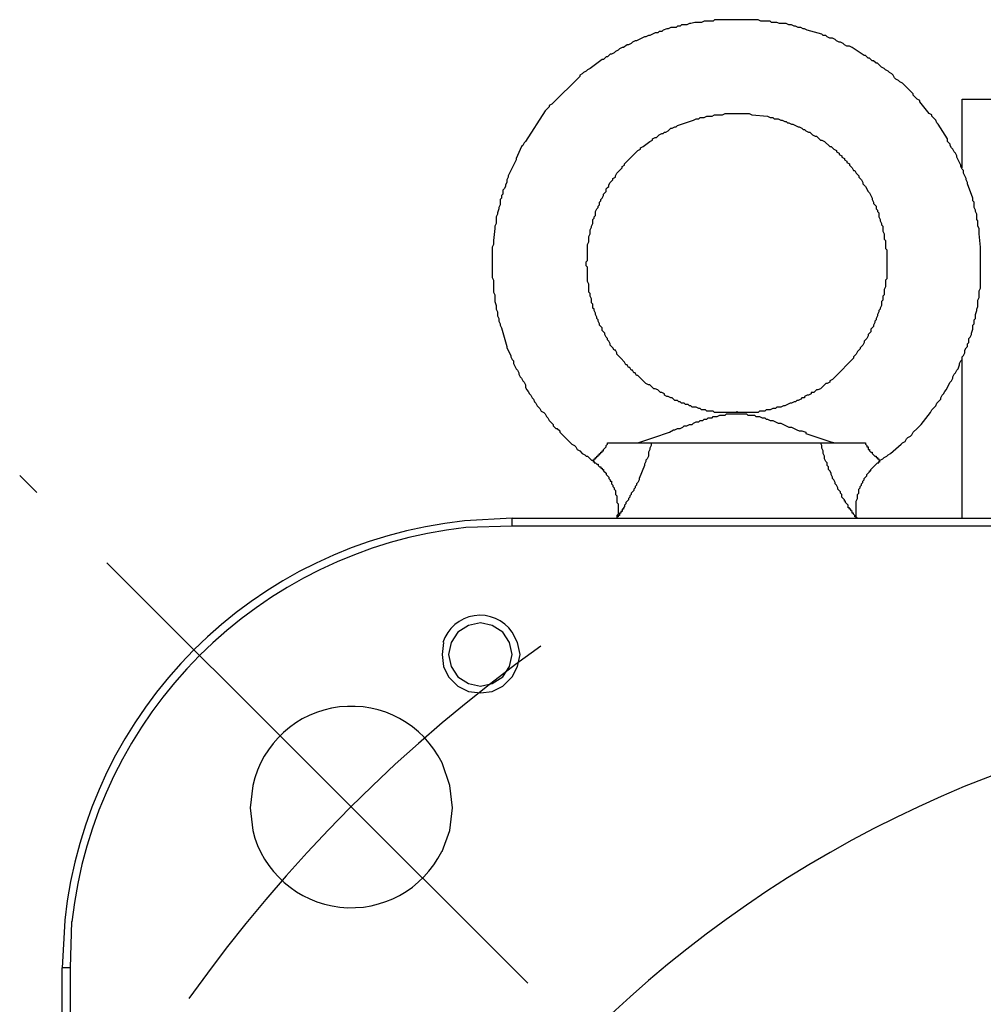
# Model space of a CAD drawing. Header units: millimetres. Extents: x 32137 to 34250, y 9840 to 11020.
# Tile 26 of 51: x 32450 to 32481, y 10366 to 10398. Entities that reach past the tile are written whole.
import ezdxf

# ---------------------------------------------------------------- set-up
doc = ezdxf.new("R2010")
doc.units = ezdxf.units.MM
doc.linetypes.add('CENTER2', pattern=[28.575, 19.05, -3.175, 3.175, -3.175])
doc.layers.add('Center', color=1, linetype='CENTER2')
doc.layers.add('Z_entity', color=7, linetype='Continuous')

msp = doc.modelspace()

# ---------------------------------------------------------------- linework, layer by layer
at = {"layer": 'Center'}
msp.add_line((32465.944, 10366.648), (32449.68, 10382.91), dxfattribs=at)
msp.add_arc((32494.255, 10338.321), 48.048, 125.483, 144.5846, dxfattribs=at)
at = {"layer": 'Z_entity', "color": 7}
for p, q in [((32471.586, 10397.469), (32471.501, 10397.427)), ((32471.882, 10397.469), (32471.586, 10397.469)), ((32471.924, 10397.512), (32471.882, 10397.469)), ((32472.475, 10397.512), (32471.924, 10397.512)), ((32472.941, 10397.512), (32472.475, 10397.512)), ((32473.322, 10397.512), (32472.941, 10397.512)), ((32473.407, 10397.469), (32473.322, 10397.512)), ((32473.704, 10397.469), (32473.407, 10397.469)), ((32473.746, 10397.427), (32473.704, 10397.469)), ((32470.272, 10397.173), (32470.23, 10397.13)), ((32470.399, 10397.215), (32470.272, 10397.173)), ((32470.442, 10397.215), (32470.399, 10397.215)), ((32470.527, 10397.257), (32470.442, 10397.215)), ((32470.696, 10397.257), (32470.527, 10397.257)), ((32470.738, 10397.3), (32470.696, 10397.257)), ((32470.823, 10397.3), (32470.738, 10397.3)), ((32470.865, 10397.342), (32470.823, 10397.3)), ((32471.035, 10397.342), (32470.865, 10397.342)), ((32471.12, 10397.385), (32471.035, 10397.342)), ((32471.162, 10397.385), (32471.12, 10397.385)), ((32471.289, 10397.427), (32471.162, 10397.385)), ((32471.501, 10397.427), (32471.289, 10397.427)), ((32473.915, 10397.427), (32473.746, 10397.427)), ((32474, 10397.385), (32473.915, 10397.427)), ((32474.212, 10397.385), (32474, 10397.385)), ((32474.297, 10397.342), (32474.212, 10397.385)), ((32474.381, 10397.342), (32474.297, 10397.342)), ((32474.466, 10397.3), (32474.381, 10397.342)), ((32474.508, 10397.3), (32474.466, 10397.3)), ((32474.593, 10397.257), (32474.508, 10397.3)), ((32474.678, 10397.257), (32474.593, 10397.257)), ((32474.763, 10397.215), (32474.678, 10397.257)), ((32474.805, 10397.215), (32474.763, 10397.215)), ((32474.89, 10397.173), (32474.805, 10397.215)), ((32475.356, 10397.046), (32474.89, 10397.173)), ((32469.383, 10396.834), (32469.298, 10396.792)), ((32469.425, 10396.834), (32469.383, 10396.834)), ((32469.51, 10396.876), (32469.425, 10396.834)), ((32469.595, 10396.919), (32469.51, 10396.876)), ((32469.679, 10396.961), (32469.595, 10396.919)), ((32469.722, 10396.961), (32469.679, 10396.961)), ((32469.806, 10397.003), (32469.722, 10396.961)), ((32469.849, 10397.003), (32469.806, 10397.003)), ((32469.934, 10397.046), (32469.849, 10397.003)), ((32470.018, 10397.088), (32469.934, 10397.046)), ((32470.103, 10397.088), (32470.018, 10397.088)), ((32470.145, 10397.13), (32470.103, 10397.088)), ((32470.23, 10397.13), (32470.145, 10397.13)), ((32475.398, 10397.003), (32475.356, 10397.046)), ((32475.483, 10397.003), (32475.398, 10397.003)), ((32475.525, 10396.961), (32475.483, 10397.003)), ((32475.61, 10396.919), (32475.525, 10396.961)), ((32475.694, 10396.919), (32475.61, 10396.919)), ((32475.779, 10396.876), (32475.694, 10396.919)), ((32475.822, 10396.834), (32475.779, 10396.876)), ((32475.906, 10396.792), (32475.822, 10396.834)), ((32468.832, 10396.537), (32468.747, 10396.495)), ((32468.875, 10396.58), (32468.832, 10396.537)), ((32468.959, 10396.622), (32468.875, 10396.58)), ((32469.002, 10396.622), (32468.959, 10396.622)), ((32469.129, 10396.707), (32469.002, 10396.622)), ((32469.171, 10396.707), (32469.129, 10396.707)), ((32469.256, 10396.749), (32469.171, 10396.707)), ((32469.298, 10396.792), (32469.256, 10396.749)), ((32475.949, 10396.792), (32475.906, 10396.792)), ((32476.033, 10396.749), (32475.949, 10396.792)), ((32476.076, 10396.707), (32476.033, 10396.749)), ((32476.16, 10396.664), (32476.076, 10396.707)), ((32476.245, 10396.664), (32476.16, 10396.664)), ((32476.33, 10396.622), (32476.245, 10396.664)), ((32476.711, 10396.368), (32476.33, 10396.622)), ((32468.324, 10396.241), (32467.943, 10395.944)), ((32468.366, 10396.241), (32468.324, 10396.241)), ((32468.451, 10396.326), (32468.366, 10396.241)), ((32468.493, 10396.326), (32468.451, 10396.326)), ((32468.578, 10396.41), (32468.493, 10396.326)), ((32468.62, 10396.41), (32468.578, 10396.41)), ((32468.705, 10396.453), (32468.62, 10396.41)), ((32468.747, 10396.495), (32468.705, 10396.453)), ((32476.753, 10396.368), (32476.711, 10396.368)), ((32476.838, 10396.283), (32476.753, 10396.368)), ((32476.881, 10396.283), (32476.838, 10396.283)), ((32476.965, 10396.198), (32476.881, 10396.283)), ((32477.008, 10396.198), (32476.965, 10396.198)), ((32477.092, 10396.114), (32477.008, 10396.198)), ((32467.858, 10395.902), (32467.816, 10395.86)), ((32467.943, 10395.944), (32467.858, 10395.902)), ((32477.135, 10396.114), (32477.092, 10396.114)), ((32477.262, 10395.987), (32477.135, 10396.114)), ((32477.347, 10395.944), (32477.262, 10395.987)), ((32477.389, 10395.902), (32477.347, 10395.944)), ((32477.474, 10395.86), (32477.389, 10395.902)), ((32467.604, 10395.69), (32466.714, 10394.801)), ((32467.688, 10395.775), (32467.604, 10395.733)), ((32467.604, 10395.733), (32467.604, 10395.69)), ((32467.731, 10395.817), (32467.688, 10395.775)), ((32467.816, 10395.86), (32467.731, 10395.817)), ((32477.516, 10395.817), (32477.474, 10395.86)), ((32477.601, 10395.775), (32477.516, 10395.817)), ((32477.643, 10395.733), (32477.601, 10395.775)), ((32477.685, 10395.648), (32477.643, 10395.733)), ((32477.728, 10395.605), (32477.685, 10395.648)), ((32477.812, 10395.563), (32477.728, 10395.605)), ((32477.855, 10395.521), (32477.812, 10395.563)), ((32477.94, 10395.478), (32477.855, 10395.521)), ((32478.194, 10395.224), (32477.94, 10395.478)), ((32478.278, 10395.139), (32478.194, 10395.224)), ((32478.278, 10395.097), (32478.278, 10395.139)), ((32478.363, 10395.012), (32478.278, 10395.097)), ((32478.406, 10394.97), (32478.363, 10395.012)), ((32478.49, 10394.928), (32478.406, 10394.97)), ((32478.49, 10394.885), (32478.49, 10394.928)), ((32479.846, 10392.767), (32479.846, 10394.97)), ((32479.846, 10394.97), (32480.778, 10394.97)), ((32466.629, 10394.716), (32466.502, 10394.589)), ((32466.714, 10394.801), (32466.629, 10394.758)), ((32466.629, 10394.758), (32466.629, 10394.716)), ((32478.787, 10394.504), (32478.49, 10394.885)), ((32466.502, 10394.589), (32465.867, 10393.615)), ((32471.247, 10394.292), (32471.331, 10394.335)), ((32471.331, 10394.335), (32471.416, 10394.335)), ((32471.416, 10394.335), (32471.458, 10394.377)), ((32471.458, 10394.377), (32471.586, 10394.377)), ((32471.586, 10394.377), (32471.67, 10394.419)), ((32471.67, 10394.419), (32471.84, 10394.419)), ((32471.84, 10394.419), (32471.924, 10394.462)), ((32471.924, 10394.462), (32472.179, 10394.462)), ((32472.179, 10394.462), (32472.263, 10394.504)), ((32472.263, 10394.504), (32473.026, 10394.504)), ((32473.026, 10394.504), (32473.111, 10394.462)), ((32473.111, 10394.462), (32473.619, 10394.419)), ((32473.619, 10394.419), (32473.704, 10394.377)), ((32473.704, 10394.377), (32473.788, 10394.377)), ((32473.788, 10394.377), (32473.831, 10394.335)), ((32473.831, 10394.335), (32473.958, 10394.335)), ((32473.958, 10394.335), (32474.042, 10394.292)), ((32478.871, 10394.462), (32478.787, 10394.504)), ((32478.871, 10394.419), (32478.871, 10394.462)), ((32478.999, 10394.292), (32478.871, 10394.419)), ((32470.442, 10393.953), (32470.527, 10394.038)), ((32470.527, 10394.038), (32470.569, 10394.038)), ((32470.569, 10394.038), (32470.654, 10394.08)), ((32470.654, 10394.08), (32470.696, 10394.08)), ((32470.696, 10394.08), (32470.738, 10394.123)), ((32470.738, 10394.123), (32471.247, 10394.292)), ((32474.042, 10394.292), (32474.085, 10394.292)), ((32474.085, 10394.292), (32474.17, 10394.25)), ((32474.17, 10394.25), (32474.212, 10394.25)), ((32474.212, 10394.25), (32474.254, 10394.208)), ((32474.254, 10394.208), (32474.297, 10394.208)), ((32474.297, 10394.208), (32474.381, 10394.165)), ((32474.381, 10394.165), (32474.424, 10394.165)), ((32474.424, 10394.165), (32474.593, 10394.08)), ((32474.593, 10394.08), (32474.635, 10394.08)), ((32474.635, 10394.08), (32474.72, 10394.038)), ((32474.72, 10394.038), (32474.763, 10393.996)), ((32474.763, 10393.996), (32474.805, 10393.996)), ((32474.805, 10393.996), (32474.847, 10393.953)), ((32479.041, 10394.208), (32478.999, 10394.292)), ((32479.083, 10394.165), (32479.041, 10394.208)), ((32479.38, 10393.699), (32479.083, 10394.165)), ((32469.934, 10393.699), (32470.018, 10393.742)), ((32469.934, 10393.657), (32469.934, 10393.699)), ((32470.018, 10393.742), (32470.061, 10393.742)), ((32470.061, 10393.742), (32470.145, 10393.826)), ((32470.145, 10393.826), (32470.23, 10393.869)), ((32470.23, 10393.869), (32470.272, 10393.869)), ((32470.272, 10393.869), (32470.315, 10393.911)), ((32470.315, 10393.911), (32470.357, 10393.911)), ((32470.357, 10393.911), (32470.442, 10393.953)), ((32474.847, 10393.953), (32474.932, 10393.911)), ((32474.932, 10393.911), (32474.974, 10393.911)), ((32474.974, 10393.911), (32475.059, 10393.826)), ((32475.059, 10393.826), (32475.144, 10393.784)), ((32475.144, 10393.784), (32475.186, 10393.784)), ((32475.186, 10393.784), (32475.229, 10393.742)), ((32475.229, 10393.742), (32475.271, 10393.699)), ((32475.271, 10393.699), (32475.313, 10393.657)), ((32479.38, 10393.615), (32479.38, 10393.699)), ((32465.74, 10393.445), (32465.57, 10393.064)), ((32465.782, 10393.487), (32465.74, 10393.445)), ((32465.825, 10393.572), (32465.782, 10393.487)), ((32465.867, 10393.615), (32465.825, 10393.572)), ((32469.468, 10393.318), (32469.552, 10393.36)), ((32469.552, 10393.403), (32469.637, 10393.445)), ((32469.552, 10393.36), (32469.552, 10393.403)), ((32469.637, 10393.445), (32469.849, 10393.615)), ((32469.849, 10393.615), (32469.934, 10393.657)), ((32475.313, 10393.657), (32475.356, 10393.657)), ((32475.356, 10393.657), (32475.44, 10393.615)), ((32475.44, 10393.615), (32475.61, 10393.445)), ((32475.61, 10393.445), (32475.652, 10393.445)), ((32475.652, 10393.445), (32475.737, 10393.36)), ((32475.737, 10393.36), (32475.822, 10393.318)), ((32479.465, 10393.53), (32479.38, 10393.615)), ((32479.465, 10393.487), (32479.465, 10393.53)), ((32479.507, 10393.403), (32479.465, 10393.487)), ((32479.549, 10393.36), (32479.507, 10393.403)), ((32479.592, 10393.276), (32479.549, 10393.36)), ((32465.57, 10393.064), (32465.57, 10393.021)), ((32469.044, 10392.894), (32469.468, 10393.318)), ((32475.822, 10393.318), (32475.822, 10393.276)), ((32475.822, 10393.276), (32475.906, 10393.233)), ((32475.906, 10393.233), (32475.906, 10393.191)), ((32475.906, 10393.191), (32475.991, 10393.149)), ((32475.991, 10393.149), (32475.991, 10393.106)), ((32475.991, 10393.106), (32476.076, 10393.064)), ((32476.076, 10393.064), (32476.076, 10393.021)), ((32479.634, 10393.233), (32479.592, 10393.276)), ((32479.676, 10393.149), (32479.634, 10393.233)), ((32479.676, 10393.106), (32479.676, 10393.149)), ((32479.803, 10392.852), (32479.676, 10393.106)), ((32465.528, 10392.937), (32465.316, 10392.513)), ((32465.57, 10393.021), (32465.528, 10392.937)), ((32468.875, 10392.683), (32468.917, 10392.725)), ((32468.917, 10392.725), (32468.959, 10392.767)), ((32468.959, 10392.81), (32469.044, 10392.852)), ((32468.959, 10392.767), (32468.959, 10392.81)), ((32469.044, 10392.852), (32469.044, 10392.894)), ((32476.076, 10393.021), (32476.16, 10392.979)), ((32476.16, 10392.979), (32476.16, 10392.937)), ((32476.16, 10392.937), (32476.245, 10392.894)), ((32476.245, 10392.894), (32476.245, 10392.852)), ((32476.245, 10392.852), (32476.288, 10392.81)), ((32476.288, 10392.81), (32476.33, 10392.767)), ((32476.33, 10392.767), (32476.372, 10392.683)), ((32479.803, 10392.81), (32479.803, 10392.852)), ((32479.846, 10392.725), (32479.803, 10392.81)), ((32479.888, 10392.683), (32479.846, 10392.725)), ((32465.316, 10392.471), (32465.274, 10392.386)), ((32465.316, 10392.513), (32465.316, 10392.471)), ((32468.663, 10392.428), (32468.747, 10392.471)), ((32468.663, 10392.386), (32468.663, 10392.428)), ((32468.747, 10392.513), (32468.79, 10392.598)), ((32468.747, 10392.471), (32468.747, 10392.513)), ((32468.79, 10392.598), (32468.875, 10392.683)), ((32476.372, 10392.683), (32476.415, 10392.683)), ((32476.415, 10392.683), (32476.457, 10392.598)), ((32476.457, 10392.598), (32476.542, 10392.513)), ((32476.542, 10392.513), (32476.542, 10392.471)), ((32476.542, 10392.471), (32476.626, 10392.386)), ((32479.888, 10392.598), (32479.888, 10392.683)), ((32479.973, 10392.428), (32479.888, 10392.598)), ((32479.973, 10392.386), (32479.973, 10392.428)), ((32465.189, 10392.09), (32465.147, 10392.047)), ((32465.232, 10392.174), (32465.189, 10392.09)), ((32465.274, 10392.301), (32465.232, 10392.217)), ((32465.232, 10392.217), (32465.232, 10392.174)), ((32465.274, 10392.386), (32465.274, 10392.301)), ((32468.451, 10392.09), (32468.493, 10392.132)), ((32468.451, 10392.005), (32468.451, 10392.09)), ((32468.493, 10392.132), (32468.536, 10392.174)), ((32468.536, 10392.217), (32468.578, 10392.301)), ((32468.536, 10392.174), (32468.536, 10392.217)), ((32468.578, 10392.301), (32468.663, 10392.386)), ((32476.626, 10392.386), (32476.669, 10392.301)), ((32476.669, 10392.301), (32476.669, 10392.259)), ((32476.669, 10392.259), (32476.753, 10392.174)), ((32476.753, 10392.174), (32476.838, 10392.005)), ((32480.015, 10392.301), (32479.973, 10392.386)), ((32480.015, 10392.259), (32480.015, 10392.301)), ((32480.185, 10391.793), (32480.015, 10392.259)), ((32465.104, 10391.793), (32465.062, 10391.751)), ((32465.147, 10391.92), (32465.104, 10391.878)), ((32465.104, 10391.878), (32465.104, 10391.793)), ((32465.147, 10392.047), (32465.147, 10391.92)), ((32468.281, 10391.751), (32468.324, 10391.793)), ((32468.324, 10391.793), (32468.366, 10391.878)), ((32468.366, 10391.92), (32468.451, 10392.005)), ((32468.366, 10391.878), (32468.366, 10391.92)), ((32476.838, 10392.005), (32476.881, 10391.962)), ((32476.881, 10391.962), (32476.965, 10391.793)), ((32476.965, 10391.793), (32476.965, 10391.751)), ((32480.185, 10391.708), (32480.185, 10391.793)), ((32465.062, 10391.581), (32465.02, 10391.497)), ((32465.02, 10391.497), (32465.02, 10391.454)), ((32465.062, 10391.751), (32465.062, 10391.581)), ((32468.154, 10391.454), (32468.197, 10391.497)), ((32468.197, 10391.539), (32468.239, 10391.581)), ((32468.197, 10391.497), (32468.197, 10391.539)), ((32468.239, 10391.666), (32468.281, 10391.708)), ((32468.239, 10391.581), (32468.239, 10391.666)), ((32468.281, 10391.708), (32468.281, 10391.751)), ((32476.965, 10391.751), (32477.008, 10391.666)), ((32477.008, 10391.666), (32477.008, 10391.624)), ((32477.008, 10391.624), (32477.092, 10391.539)), ((32477.092, 10391.539), (32477.092, 10391.454)), ((32480.227, 10391.666), (32480.185, 10391.708)), ((32480.227, 10391.497), (32480.227, 10391.666)), ((32480.269, 10391.412), (32480.227, 10391.497)), ((32464.977, 10391.285), (32464.935, 10391.2)), ((32464.935, 10391.2), (32464.935, 10390.988)), ((32465.02, 10391.454), (32464.977, 10391.327)), ((32464.977, 10391.327), (32464.977, 10391.285)), ((32468.027, 10391.115), (32468.07, 10391.158)), ((32468.07, 10391.2), (32468.112, 10391.242)), ((32468.07, 10391.158), (32468.07, 10391.2)), ((32468.112, 10391.369), (32468.154, 10391.454)), ((32468.112, 10391.242), (32468.112, 10391.369)), ((32477.092, 10391.454), (32477.135, 10391.412)), ((32477.135, 10391.412), (32477.135, 10391.369)), ((32477.135, 10391.369), (32477.177, 10391.327)), ((32477.177, 10391.327), (32477.177, 10391.2)), ((32477.177, 10391.2), (32477.219, 10391.115)), ((32480.269, 10391.369), (32480.269, 10391.412)), ((32480.312, 10391.285), (32480.269, 10391.369)), ((32480.312, 10391.115), (32480.312, 10391.285)), ((32464.935, 10390.988), (32464.893, 10390.903)), ((32464.893, 10390.903), (32464.893, 10390.819)), ((32467.943, 10390.776), (32467.985, 10390.861)), ((32467.985, 10390.903), (32468.027, 10390.988)), ((32467.985, 10390.861), (32467.985, 10390.903)), ((32468.027, 10390.988), (32468.027, 10391.115)), ((32477.219, 10391.115), (32477.219, 10391.073)), ((32477.219, 10391.073), (32477.262, 10390.988)), ((32477.262, 10390.988), (32477.262, 10390.946)), ((32477.262, 10390.946), (32477.304, 10390.903)), ((32477.304, 10390.903), (32477.304, 10390.734)), ((32480.354, 10391.073), (32480.312, 10391.115)), ((32480.354, 10390.903), (32480.354, 10391.073)), ((32480.396, 10390.819), (32480.354, 10390.903)), ((32464.893, 10390.819), (32464.85, 10390.438)), ((32467.9, 10390.565), (32467.943, 10390.649)), ((32467.9, 10390.395), (32467.9, 10390.565)), ((32467.943, 10390.649), (32467.943, 10390.776)), ((32477.304, 10390.734), (32477.347, 10390.649)), ((32477.347, 10390.649), (32477.347, 10390.48)), ((32480.396, 10390.649), (32480.396, 10390.819)), ((32480.439, 10390.226), (32480.396, 10390.649)), ((32464.85, 10390.31), (32464.808, 10390.226)), ((32464.808, 10390.226), (32464.808, 10389.717)), ((32464.85, 10390.438), (32464.85, 10390.31)), ((32467.858, 10390.31), (32467.9, 10390.395)), ((32467.858, 10389.887), (32467.858, 10390.31)), ((32477.347, 10390.48), (32477.389, 10390.438)), ((32477.389, 10390.438), (32477.389, 10390.183)), ((32480.439, 10389.887), (32480.439, 10390.226)), ((32467.858, 10389.802), (32467.858, 10389.887)), ((32477.389, 10390.183), (32477.431, 10390.141)), ((32477.431, 10390.141), (32477.431, 10390.014)), ((32477.431, 10390.014), (32477.431, 10389.294)), ((32480.439, 10389.463), (32480.439, 10389.887)), ((32464.808, 10389.717), (32464.808, 10389.251)), ((32467.816, 10389.76), (32467.858, 10389.802)), ((32467.816, 10389.717), (32467.816, 10389.76)), ((32467.816, 10389.633), (32467.816, 10389.717)), ((32467.858, 10389.59), (32467.816, 10389.633)), ((32467.858, 10389.124), (32467.858, 10389.59)), ((32464.808, 10389.251), (32464.85, 10389.167)), ((32477.431, 10389.294), (32477.431, 10389.209)), ((32480.439, 10388.913), (32480.439, 10389.463)), ((32464.85, 10389.167), (32464.85, 10388.785)), ((32467.9, 10389.04), (32467.858, 10389.124)), ((32467.9, 10388.785), (32467.9, 10389.04)), ((32477.389, 10388.955), (32477.347, 10388.87)), ((32477.431, 10389.209), (32477.389, 10389.167)), ((32477.389, 10389.167), (32477.389, 10388.955)), ((32464.85, 10388.785), (32464.893, 10388.701)), ((32464.893, 10388.701), (32464.893, 10388.489)), ((32467.943, 10388.743), (32467.9, 10388.785)), ((32467.943, 10388.658), (32467.943, 10388.743)), ((32467.985, 10388.574), (32467.943, 10388.658)), ((32477.347, 10388.701), (32477.304, 10388.658)), ((32477.304, 10388.658), (32477.304, 10388.531)), ((32477.347, 10388.87), (32477.347, 10388.701)), ((32480.396, 10388.828), (32480.439, 10388.913)), ((32480.396, 10388.616), (32480.396, 10388.828)), ((32464.893, 10388.489), (32464.935, 10388.362)), ((32464.935, 10388.362), (32464.935, 10388.235)), ((32467.985, 10388.447), (32467.985, 10388.574)), ((32468.027, 10388.404), (32467.985, 10388.447)), ((32468.027, 10388.277), (32468.027, 10388.404)), ((32477.262, 10388.362), (32477.219, 10388.277)), ((32477.304, 10388.531), (32477.262, 10388.489)), ((32477.262, 10388.489), (32477.262, 10388.362)), ((32480.312, 10388.235), (32480.354, 10388.32)), ((32480.354, 10388.531), (32480.396, 10388.616)), ((32480.354, 10388.32), (32480.354, 10388.531)), ((32464.935, 10388.235), (32464.977, 10388.15)), ((32464.977, 10388.15), (32464.977, 10388.023)), ((32464.977, 10388.023), (32465.02, 10387.938)), ((32468.07, 10388.235), (32468.027, 10388.277)), ((32468.07, 10388.192), (32468.07, 10388.235)), ((32468.112, 10388.108), (32468.07, 10388.192)), ((32468.112, 10388.065), (32468.112, 10388.108)), ((32468.154, 10387.981), (32468.112, 10388.065)), ((32477.135, 10388.023), (32477.092, 10387.938)), ((32477.177, 10388.15), (32477.135, 10388.065)), ((32477.135, 10388.065), (32477.135, 10388.023)), ((32477.219, 10388.235), (32477.177, 10388.192)), ((32477.177, 10388.192), (32477.177, 10388.15)), ((32477.219, 10388.277), (32477.219, 10388.235)), ((32480.269, 10388.065), (32480.312, 10388.192)), ((32480.269, 10387.938), (32480.269, 10388.065)), ((32480.312, 10388.192), (32480.312, 10388.235)), ((32465.02, 10387.938), (32465.02, 10387.854)), ((32465.02, 10387.854), (32465.062, 10387.769)), ((32465.062, 10387.769), (32465.062, 10387.726)), ((32465.062, 10387.726), (32465.104, 10387.642)), ((32468.154, 10387.938), (32468.154, 10387.981)), ((32468.197, 10387.896), (32468.154, 10387.938)), ((32468.197, 10387.854), (32468.197, 10387.896)), ((32468.239, 10387.769), (32468.197, 10387.854)), ((32468.239, 10387.726), (32468.239, 10387.769)), ((32468.324, 10387.642), (32468.239, 10387.726)), ((32477.008, 10387.684), (32476.923, 10387.599)), ((32477.05, 10387.811), (32477.008, 10387.726)), ((32477.008, 10387.726), (32477.008, 10387.684)), ((32477.092, 10387.896), (32477.05, 10387.854)), ((32477.05, 10387.854), (32477.05, 10387.811)), ((32477.092, 10387.938), (32477.092, 10387.896)), ((32480.185, 10387.726), (32480.227, 10387.769)), ((32480.185, 10387.599), (32480.185, 10387.726)), ((32480.227, 10387.896), (32480.269, 10387.938)), ((32480.227, 10387.769), (32480.227, 10387.896)), ((32465.104, 10387.642), (32465.274, 10387.049)), ((32468.324, 10387.557), (32468.324, 10387.642)), ((32468.409, 10387.472), (32468.324, 10387.557)), ((32468.409, 10387.43), (32468.409, 10387.472)), ((32468.451, 10387.345), (32468.409, 10387.43)), ((32476.838, 10387.388), (32476.796, 10387.303)), ((32476.881, 10387.472), (32476.838, 10387.43)), ((32476.838, 10387.43), (32476.838, 10387.388)), ((32476.923, 10387.515), (32476.881, 10387.472)), ((32476.923, 10387.599), (32476.923, 10387.515)), ((32480.1, 10387.345), (32480.142, 10387.43)), ((32480.142, 10387.472), (32480.185, 10387.599)), ((32480.142, 10387.43), (32480.142, 10387.472)), ((32465.274, 10387.049), (32465.274, 10387.006)), ((32468.493, 10387.303), (32468.451, 10387.345)), ((32468.493, 10387.261), (32468.493, 10387.303)), ((32468.536, 10387.218), (32468.493, 10387.261)), ((32468.578, 10387.133), (32468.536, 10387.218)), ((32468.578, 10387.091), (32468.578, 10387.133)), ((32468.663, 10387.006), (32468.578, 10387.091)), ((32476.669, 10387.091), (32476.584, 10387.006)), ((32476.711, 10387.176), (32476.669, 10387.091)), ((32476.796, 10387.303), (32476.711, 10387.218)), ((32476.711, 10387.218), (32476.711, 10387.176)), ((32479.973, 10387.006), (32480.015, 10387.049)), ((32480.015, 10387.133), (32480.058, 10387.176)), ((32480.015, 10387.049), (32480.015, 10387.133)), ((32480.058, 10387.303), (32480.1, 10387.345)), ((32480.058, 10387.176), (32480.058, 10387.303)), ((32465.274, 10387.006), (32465.401, 10386.752)), ((32465.401, 10386.752), (32465.401, 10386.71)), ((32468.705, 10386.922), (32468.663, 10387.006)), ((32468.747, 10386.922), (32468.705, 10386.922)), ((32468.79, 10386.837), (32468.747, 10386.922)), ((32468.79, 10386.795), (32468.79, 10386.837)), ((32468.875, 10386.71), (32468.79, 10386.795)), ((32476.457, 10386.795), (32476.372, 10386.71)), ((32476.499, 10386.879), (32476.457, 10386.795)), ((32476.584, 10386.964), (32476.499, 10386.879)), ((32476.584, 10387.006), (32476.584, 10386.964)), ((32479.846, 10386.71), (32479.888, 10386.752)), ((32479.888, 10386.752), (32479.93, 10386.837)), ((32479.93, 10386.922), (32479.973, 10387.006)), ((32479.93, 10386.837), (32479.93, 10386.922)), ((32465.401, 10386.71), (32465.443, 10386.625)), ((32465.443, 10386.625), (32465.486, 10386.583)), ((32465.486, 10386.583), (32465.486, 10386.498)), ((32465.486, 10386.498), (32465.57, 10386.329)), ((32468.917, 10386.667), (32468.875, 10386.71)), ((32469.044, 10386.54), (32468.917, 10386.667)), ((32469.086, 10386.456), (32469.044, 10386.54)), ((32469.129, 10386.456), (32469.086, 10386.456)), ((32469.171, 10386.371), (32469.129, 10386.456)), ((32476.33, 10386.625), (32475.822, 10386.117)), ((32476.372, 10386.667), (32476.33, 10386.625)), ((32476.372, 10386.71), (32476.372, 10386.667)), ((32479.719, 10386.329), (32479.761, 10386.456)), ((32479.761, 10386.498), (32479.803, 10386.583)), ((32479.761, 10386.456), (32479.761, 10386.498)), ((32479.803, 10386.583), (32479.846, 10386.625)), ((32479.846, 10386.625), (32479.846, 10386.71)), ((32479.846, 10381.542), (32479.846, 10386.625)), ((32465.57, 10386.329), (32465.613, 10386.286)), ((32465.613, 10386.286), (32465.655, 10386.202)), ((32465.655, 10386.202), (32465.655, 10386.159)), ((32465.655, 10386.159), (32465.698, 10386.074)), ((32469.213, 10386.371), (32469.171, 10386.371)), ((32469.256, 10386.286), (32469.213, 10386.371)), ((32469.298, 10386.286), (32469.256, 10386.286)), ((32469.34, 10386.202), (32469.298, 10386.286)), ((32469.383, 10386.202), (32469.34, 10386.202)), ((32469.425, 10386.117), (32469.383, 10386.202)), ((32469.468, 10386.117), (32469.425, 10386.117)), ((32469.51, 10386.074), (32469.468, 10386.117)), ((32475.822, 10386.117), (32475.694, 10385.99)), ((32479.549, 10386.074), (32479.592, 10386.159)), ((32479.592, 10386.159), (32479.634, 10386.202)), ((32479.634, 10386.202), (32479.676, 10386.286)), ((32479.676, 10386.286), (32479.719, 10386.329)), ((32465.698, 10386.074), (32465.74, 10386.032)), ((32465.74, 10386.032), (32465.782, 10385.947)), ((32465.782, 10385.947), (32465.825, 10385.905)), ((32465.825, 10385.905), (32465.867, 10385.82)), ((32465.867, 10385.82), (32465.867, 10385.736)), ((32469.552, 10386.032), (32469.51, 10386.074)), ((32469.637, 10385.947), (32469.552, 10386.032)), ((32469.679, 10385.905), (32469.637, 10385.947)), ((32469.722, 10385.863), (32469.679, 10385.905)), ((32469.806, 10385.82), (32469.722, 10385.863)), ((32469.849, 10385.82), (32469.806, 10385.82)), ((32469.934, 10385.736), (32469.849, 10385.82)), ((32475.483, 10385.863), (32475.313, 10385.693)), ((32475.525, 10385.863), (32475.483, 10385.863)), ((32475.61, 10385.905), (32475.525, 10385.863)), ((32475.694, 10385.99), (32475.61, 10385.947)), ((32475.61, 10385.947), (32475.61, 10385.905)), ((32479.337, 10385.651), (32479.465, 10385.905)), ((32479.465, 10385.905), (32479.507, 10385.947)), ((32479.507, 10385.947), (32479.549, 10386.032)), ((32479.549, 10386.032), (32479.549, 10386.074)), ((32465.867, 10385.736), (32465.909, 10385.651)), ((32465.909, 10385.651), (32465.952, 10385.608)), ((32465.952, 10385.608), (32465.994, 10385.524)), ((32465.994, 10385.524), (32466.036, 10385.481)), ((32466.036, 10385.481), (32466.079, 10385.397)), ((32469.976, 10385.693), (32469.934, 10385.736)), ((32470.018, 10385.693), (32469.976, 10385.693)), ((32470.103, 10385.651), (32470.018, 10385.693)), ((32470.188, 10385.566), (32470.103, 10385.651)), ((32470.23, 10385.566), (32470.188, 10385.566)), ((32470.315, 10385.524), (32470.23, 10385.566)), ((32470.315, 10385.481), (32470.315, 10385.524)), ((32470.399, 10385.439), (32470.315, 10385.481)), ((32474.89, 10385.481), (32474.805, 10385.439)), ((32474.932, 10385.481), (32474.89, 10385.481)), ((32475.017, 10385.524), (32474.932, 10385.481)), ((32475.101, 10385.566), (32475.017, 10385.566)), ((32475.017, 10385.566), (32475.017, 10385.524)), ((32475.186, 10385.651), (32475.101, 10385.566)), ((32475.229, 10385.651), (32475.186, 10385.651)), ((32475.313, 10385.693), (32475.229, 10385.651)), ((32479.168, 10385.397), (32479.21, 10385.481)), ((32479.21, 10385.481), (32479.253, 10385.524)), ((32479.253, 10385.524), (32479.295, 10385.608)), ((32479.295, 10385.608), (32479.337, 10385.651)), ((32466.079, 10385.397), (32466.121, 10385.354)), ((32466.121, 10385.354), (32466.163, 10385.27)), ((32466.163, 10385.27), (32466.206, 10385.227)), ((32466.206, 10385.227), (32466.248, 10385.143)), ((32470.442, 10385.439), (32470.399, 10385.439)), ((32470.527, 10385.397), (32470.442, 10385.439)), ((32470.569, 10385.397), (32470.527, 10385.397)), ((32470.611, 10385.354), (32470.569, 10385.397)), ((32470.654, 10385.312), (32470.611, 10385.354)), ((32470.738, 10385.312), (32470.654, 10385.312)), ((32470.781, 10385.27), (32470.738, 10385.312)), ((32470.823, 10385.27), (32470.781, 10385.27)), ((32470.865, 10385.227), (32470.823, 10385.27)), ((32470.95, 10385.227), (32470.865, 10385.227)), ((32470.993, 10385.185), (32470.95, 10385.227)), ((32471.077, 10385.185), (32470.993, 10385.185)), ((32471.12, 10385.143), (32471.077, 10385.185)), ((32474.254, 10385.185), (32474.17, 10385.143)), ((32474.339, 10385.227), (32474.254, 10385.185)), ((32474.381, 10385.227), (32474.339, 10385.227)), ((32474.466, 10385.27), (32474.381, 10385.227)), ((32474.508, 10385.27), (32474.466, 10385.27)), ((32474.551, 10385.312), (32474.508, 10385.27)), ((32474.593, 10385.312), (32474.551, 10385.312)), ((32474.678, 10385.354), (32474.593, 10385.312)), ((32474.72, 10385.397), (32474.678, 10385.354)), ((32474.805, 10385.397), (32474.72, 10385.397)), ((32474.805, 10385.439), (32474.805, 10385.397)), ((32478.999, 10385.143), (32479.041, 10385.227)), ((32479.041, 10385.227), (32479.168, 10385.354)), ((32479.168, 10385.354), (32479.168, 10385.397)), ((32466.248, 10385.143), (32466.333, 10385.058)), ((32466.333, 10385.058), (32466.375, 10384.973)), ((32466.375, 10384.973), (32466.46, 10384.931)), ((32466.46, 10384.931), (32466.502, 10384.888)), ((32466.502, 10384.888), (32466.545, 10384.804)), ((32471.162, 10385.143), (32471.12, 10385.143)), ((32471.204, 10385.1), (32471.162, 10385.143)), ((32471.331, 10385.1), (32471.204, 10385.1)), ((32471.416, 10385.058), (32471.331, 10385.1)), ((32471.458, 10385.058), (32471.416, 10385.058)), ((32471.501, 10385.015), (32471.458, 10385.058)), ((32471.628, 10385.015), (32471.501, 10385.015)), ((32471.67, 10384.973), (32471.628, 10385.015)), ((32471.882, 10384.973), (32471.67, 10384.973)), ((32471.924, 10384.931), (32471.882, 10384.973)), ((32472.136, 10384.931), (32471.924, 10384.931)), ((32472.009, 10384.804), (32472.094, 10384.846)), ((32472.094, 10384.846), (32472.263, 10384.846)), ((32472.475, 10384.931), (32472.136, 10384.931)), ((32472.263, 10384.846), (32472.306, 10384.888)), ((32472.306, 10384.888), (32472.56, 10384.888)), ((32472.645, 10384.931), (32472.475, 10384.931)), ((32472.56, 10384.888), (32472.814, 10384.888)), ((32472.645, 10384.931), (32472.645, 10384.973)), ((32472.814, 10384.931), (32472.645, 10384.931)), ((32473.195, 10384.931), (32472.814, 10384.931)), ((32472.814, 10384.888), (32472.941, 10384.888)), ((32472.941, 10384.888), (32472.983, 10384.846)), ((32472.983, 10384.846), (32473.195, 10384.846)), ((32473.322, 10384.931), (32473.195, 10384.931)), ((32473.195, 10384.846), (32473.238, 10384.804)), ((32473.365, 10384.973), (32473.322, 10384.931)), ((32473.534, 10384.973), (32473.365, 10384.973)), ((32473.576, 10385.015), (32473.534, 10384.973)), ((32473.704, 10385.015), (32473.576, 10385.015)), ((32473.788, 10385.058), (32473.704, 10385.015)), ((32473.873, 10385.058), (32473.788, 10385.058)), ((32473.915, 10385.1), (32473.873, 10385.058)), ((32474.042, 10385.1), (32473.915, 10385.1)), ((32474.127, 10385.143), (32474.042, 10385.1)), ((32474.17, 10385.143), (32474.127, 10385.143)), ((32478.533, 10384.549), (32478.829, 10384.931)), ((32478.829, 10384.931), (32478.871, 10385.015)), ((32478.871, 10385.015), (32478.999, 10385.143)), ((32466.545, 10384.804), (32466.587, 10384.761)), ((32466.587, 10384.761), (32466.629, 10384.677)), ((32466.629, 10384.677), (32466.757, 10384.549)), ((32466.757, 10384.549), (32466.757, 10384.507)), ((32471.035, 10384.507), (32471.12, 10384.549)), ((32471.12, 10384.549), (32471.204, 10384.549)), ((32471.204, 10384.549), (32471.247, 10384.592)), ((32471.247, 10384.592), (32471.331, 10384.634)), ((32471.331, 10384.634), (32471.416, 10384.634)), ((32471.416, 10384.634), (32471.458, 10384.677)), ((32471.458, 10384.677), (32471.543, 10384.677)), ((32471.543, 10384.677), (32471.586, 10384.719)), ((32471.586, 10384.719), (32471.67, 10384.719)), ((32471.67, 10384.719), (32471.713, 10384.761)), ((32471.713, 10384.761), (32471.84, 10384.761)), ((32471.84, 10384.761), (32471.882, 10384.804)), ((32471.882, 10384.804), (32472.009, 10384.804)), ((32473.238, 10384.804), (32473.365, 10384.804)), ((32473.365, 10384.804), (32473.449, 10384.761)), ((32473.449, 10384.761), (32473.534, 10384.761)), ((32473.534, 10384.761), (32473.576, 10384.719)), ((32473.576, 10384.719), (32473.619, 10384.719)), ((32473.619, 10384.719), (32473.704, 10384.677)), ((32473.704, 10384.677), (32473.788, 10384.677)), ((32473.788, 10384.677), (32473.958, 10384.592)), ((32473.958, 10384.592), (32474.042, 10384.592)), ((32474.042, 10384.592), (32474.127, 10384.549)), ((32474.127, 10384.549), (32474.212, 10384.507)), ((32478.448, 10384.465), (32478.533, 10384.549)), ((32466.757, 10384.507), (32466.841, 10384.422)), ((32466.841, 10384.422), (32466.884, 10384.422)), ((32466.884, 10384.422), (32466.968, 10384.338)), ((32466.968, 10384.338), (32466.968, 10384.295)), ((32466.968, 10384.295), (32467.35, 10383.914)), ((32469.976, 10384.126), (32470.484, 10384.295)), ((32470.484, 10384.295), (32470.611, 10384.38)), ((32470.611, 10384.38), (32470.654, 10384.38)), ((32470.654, 10384.38), (32470.738, 10384.422)), ((32470.738, 10384.422), (32470.823, 10384.422)), ((32470.823, 10384.422), (32470.908, 10384.465)), ((32470.908, 10384.465), (32470.95, 10384.507)), ((32470.95, 10384.507), (32471.035, 10384.507)), ((32474.212, 10384.507), (32474.297, 10384.465)), ((32474.297, 10384.465), (32474.381, 10384.465)), ((32474.381, 10384.465), (32474.466, 10384.422)), ((32474.466, 10384.422), (32474.551, 10384.38)), ((32474.551, 10384.38), (32474.635, 10384.338)), ((32474.635, 10384.338), (32474.72, 10384.338)), ((32474.72, 10384.338), (32474.847, 10384.295)), ((32474.847, 10384.295), (32474.847, 10384.253)), ((32474.847, 10384.253), (32474.974, 10384.211)), ((32474.974, 10384.211), (32475.61, 10383.999)), ((32478.194, 10384.168), (32478.236, 10384.211)), ((32478.236, 10384.211), (32478.278, 10384.295)), ((32478.278, 10384.295), (32478.406, 10384.422)), ((32478.406, 10384.422), (32478.448, 10384.465)), ((32467.35, 10383.914), (32467.434, 10383.872)), ((32468.451, 10383.872), (32468.493, 10383.914)), ((32468.493, 10383.914), (32468.493, 10383.956)), ((32468.493, 10383.956), (32469.891, 10383.956)), ((32469.468, 10383.956), (32469.595, 10383.999)), ((32469.595, 10383.999), (32469.849, 10384.084)), ((32469.849, 10384.084), (32469.976, 10384.126)), ((32469.891, 10383.956), (32475.313, 10383.956)), ((32469.891, 10383.956), (32469.891, 10383.872)), ((32475.313, 10383.956), (32476.753, 10383.956)), ((32475.356, 10383.872), (32475.313, 10383.956)), ((32475.61, 10383.999), (32475.779, 10383.956)), ((32476.753, 10383.956), (32476.753, 10383.914)), ((32476.753, 10383.914), (32476.796, 10383.872)), ((32477.558, 10383.618), (32477.897, 10383.914)), ((32477.897, 10383.914), (32477.94, 10383.956)), ((32477.94, 10383.956), (32478.024, 10383.999)), ((32478.024, 10383.999), (32478.067, 10384.084)), ((32478.067, 10384.084), (32478.109, 10384.126)), ((32478.109, 10384.126), (32478.194, 10384.168)), ((32467.434, 10383.872), (32467.477, 10383.829)), ((32467.477, 10383.829), (32467.519, 10383.745)), ((32467.519, 10383.745), (32467.604, 10383.702)), ((32467.604, 10383.702), (32467.688, 10383.618)), ((32467.688, 10383.618), (32467.773, 10383.575)), ((32467.773, 10383.575), (32467.816, 10383.533)), ((32468.197, 10383.533), (32468.197, 10383.575)), ((32468.197, 10383.575), (32468.239, 10383.575)), ((32468.239, 10383.575), (32468.239, 10383.618)), ((32468.239, 10383.618), (32468.281, 10383.618)), ((32468.281, 10383.618), (32468.281, 10383.66)), ((32468.281, 10383.66), (32468.324, 10383.66)), ((32468.324, 10383.66), (32468.324, 10383.702)), ((32468.324, 10383.702), (32468.366, 10383.702)), ((32468.366, 10383.745), (32468.409, 10383.787)), ((32468.366, 10383.702), (32468.366, 10383.745)), ((32468.409, 10383.787), (32468.451, 10383.829)), ((32468.451, 10383.829), (32468.451, 10383.872)), ((32469.849, 10383.745), (32469.806, 10383.66)), ((32469.806, 10383.66), (32469.806, 10383.533)), ((32469.891, 10383.872), (32469.849, 10383.787)), ((32469.849, 10383.787), (32469.849, 10383.745)), ((32475.356, 10383.787), (32475.356, 10383.872)), ((32475.398, 10383.702), (32475.356, 10383.787)), ((32475.398, 10383.618), (32475.398, 10383.702)), ((32475.44, 10383.533), (32475.398, 10383.618)), ((32476.796, 10383.872), (32476.796, 10383.829)), ((32476.796, 10383.829), (32476.838, 10383.829)), ((32476.838, 10383.829), (32476.838, 10383.745)), ((32476.838, 10383.745), (32476.881, 10383.745)), ((32476.881, 10383.745), (32476.881, 10383.702)), ((32476.881, 10383.702), (32476.923, 10383.66)), ((32476.923, 10383.66), (32476.965, 10383.66)), ((32476.965, 10383.66), (32476.965, 10383.618)), ((32476.965, 10383.618), (32477.05, 10383.533)), ((32477.431, 10383.533), (32477.474, 10383.575)), ((32477.474, 10383.575), (32477.558, 10383.618)), ((32467.816, 10383.533), (32467.858, 10383.533)), ((32467.858, 10383.533), (32467.985, 10383.406)), ((32467.985, 10383.406), (32468.027, 10383.406)), ((32468.027, 10383.406), (32468.07, 10383.406)), ((32468.027, 10383.363), (32468.07, 10383.363)), ((32468.07, 10383.406), (32468.07, 10383.448)), ((32468.07, 10383.448), (32468.112, 10383.448)), ((32468.07, 10383.363), (32468.07, 10383.321)), ((32468.07, 10383.321), (32468.112, 10383.321)), ((32468.112, 10383.448), (32468.112, 10383.49)), ((32468.112, 10383.49), (32468.154, 10383.49)), ((32468.112, 10383.321), (32468.154, 10383.279)), ((32468.154, 10383.49), (32468.154, 10383.533)), ((32468.154, 10383.533), (32468.197, 10383.533)), ((32468.154, 10383.279), (32468.197, 10383.279)), ((32468.197, 10383.279), (32468.197, 10383.236)), ((32469.722, 10383.363), (32469.679, 10383.279)), ((32469.679, 10383.279), (32469.679, 10383.236)), ((32469.764, 10383.448), (32469.722, 10383.406)), ((32469.722, 10383.406), (32469.722, 10383.363)), ((32469.806, 10383.533), (32469.764, 10383.448)), ((32475.44, 10383.448), (32475.44, 10383.533)), ((32475.483, 10383.363), (32475.44, 10383.448)), ((32475.525, 10383.321), (32475.483, 10383.363)), ((32475.525, 10383.236), (32475.525, 10383.321)), ((32476.923, 10383.109), (32477.135, 10383.321)), ((32477.05, 10383.533), (32477.092, 10383.533)), ((32477.092, 10383.533), (32477.092, 10383.49)), ((32477.092, 10383.49), (32477.135, 10383.49)), ((32477.135, 10383.49), (32477.135, 10383.448)), ((32477.135, 10383.448), (32477.177, 10383.448)), ((32477.135, 10383.321), (32477.177, 10383.321)), ((32477.177, 10383.448), (32477.177, 10383.406)), ((32477.177, 10383.406), (32477.219, 10383.406)), ((32477.177, 10383.321), (32477.177, 10383.363)), ((32477.177, 10383.363), (32477.219, 10383.363)), ((32477.219, 10383.406), (32477.304, 10383.448)), ((32477.304, 10383.448), (32477.347, 10383.49)), ((32477.347, 10383.49), (32477.431, 10383.533)), ((32468.197, 10383.236), (32468.239, 10383.194)), ((32468.239, 10383.194), (32468.281, 10383.194)), ((32468.281, 10383.194), (32468.281, 10383.152)), ((32468.281, 10383.152), (32468.324, 10383.152)), ((32468.324, 10383.152), (32468.324, 10383.109)), ((32468.324, 10383.109), (32468.366, 10383.109)), ((32468.366, 10383.109), (32468.366, 10383.067)), ((32468.366, 10383.067), (32468.451, 10382.982)), ((32468.451, 10382.982), (32468.451, 10382.94)), ((32468.451, 10382.94), (32468.493, 10382.897)), ((32469.679, 10383.236), (32469.51, 10382.813)), ((32475.567, 10383.194), (32475.525, 10383.236)), ((32475.567, 10383.109), (32475.567, 10383.194)), ((32475.61, 10383.067), (32475.567, 10383.109)), ((32475.652, 10382.982), (32475.61, 10383.067)), ((32475.652, 10382.94), (32475.652, 10382.982)), ((32475.694, 10382.855), (32475.652, 10382.94)), ((32476.796, 10382.94), (32476.881, 10383.025)), ((32476.796, 10382.897), (32476.796, 10382.94)), ((32476.881, 10383.025), (32476.881, 10383.067)), ((32476.881, 10383.067), (32476.923, 10383.067)), ((32476.923, 10383.067), (32476.923, 10383.109)), ((32468.493, 10382.897), (32468.536, 10382.855)), ((32468.536, 10382.855), (32468.536, 10382.813)), ((32468.536, 10382.813), (32468.578, 10382.77)), ((32468.578, 10382.77), (32468.578, 10382.728)), ((32468.578, 10382.728), (32468.62, 10382.728)), ((32468.62, 10382.728), (32468.62, 10382.643)), ((32468.62, 10382.643), (32468.663, 10382.601)), ((32469.468, 10382.686), (32469.425, 10382.643)), ((32469.425, 10382.643), (32469.425, 10382.601)), ((32469.51, 10382.77), (32469.468, 10382.686)), ((32469.51, 10382.813), (32469.51, 10382.77)), ((32475.694, 10382.813), (32475.694, 10382.855)), ((32475.737, 10382.77), (32475.694, 10382.813)), ((32475.779, 10382.686), (32475.737, 10382.77)), ((32475.779, 10382.643), (32475.779, 10382.686)), ((32475.822, 10382.601), (32475.779, 10382.643)), ((32476.626, 10382.643), (32476.669, 10382.686)), ((32476.626, 10382.601), (32476.626, 10382.643)), ((32476.669, 10382.728), (32476.711, 10382.77)), ((32476.669, 10382.686), (32476.669, 10382.728)), ((32476.711, 10382.813), (32476.796, 10382.897)), ((32476.711, 10382.77), (32476.711, 10382.813)), ((32468.663, 10382.601), (32468.663, 10382.559)), ((32468.663, 10382.559), (32468.705, 10382.516)), ((32468.705, 10382.516), (32468.705, 10382.474)), ((32468.705, 10382.474), (32468.747, 10382.431)), ((32468.747, 10382.431), (32468.747, 10382.304)), ((32469.34, 10382.431), (32469.256, 10382.347)), ((32469.256, 10382.347), (32469.256, 10382.304)), ((32469.383, 10382.516), (32469.34, 10382.474)), ((32469.34, 10382.474), (32469.34, 10382.431)), ((32469.425, 10382.601), (32469.383, 10382.559)), ((32469.383, 10382.559), (32469.383, 10382.516)), ((32475.864, 10382.516), (32475.822, 10382.601)), ((32475.864, 10382.474), (32475.864, 10382.516)), ((32475.949, 10382.389), (32475.864, 10382.474)), ((32475.949, 10382.347), (32475.949, 10382.389)), ((32475.991, 10382.304), (32475.949, 10382.347)), ((32476.499, 10382.304), (32476.542, 10382.347)), ((32476.542, 10382.474), (32476.584, 10382.516)), ((32476.542, 10382.347), (32476.542, 10382.474)), ((32476.584, 10382.559), (32476.626, 10382.601)), ((32476.584, 10382.516), (32476.584, 10382.559)), ((32468.747, 10382.304), (32468.79, 10382.262)), ((32468.79, 10382.262), (32468.79, 10382.05)), ((32468.79, 10382.05), (32468.832, 10382.008)), ((32468.832, 10382.008), (32468.832, 10381.669)), ((32469.086, 10382.008), (32469.044, 10381.966)), ((32469.171, 10382.135), (32469.086, 10382.05)), ((32469.086, 10382.05), (32469.086, 10382.008)), ((32469.213, 10382.22), (32469.171, 10382.177)), ((32469.171, 10382.177), (32469.171, 10382.135)), ((32469.256, 10382.304), (32469.213, 10382.262)), ((32469.213, 10382.262), (32469.213, 10382.22)), ((32475.991, 10382.22), (32475.991, 10382.304)), ((32476.076, 10382.135), (32475.991, 10382.22)), ((32476.076, 10382.093), (32476.076, 10382.135)), ((32476.118, 10382.093), (32476.076, 10382.093)), ((32476.118, 10382.05), (32476.118, 10382.093)), ((32476.203, 10381.966), (32476.118, 10382.05)), ((32476.457, 10382.093), (32476.499, 10382.177)), ((32476.457, 10381.881), (32476.457, 10382.093)), ((32476.499, 10382.177), (32476.499, 10382.304)), ((32468.917, 10381.711), (32468.875, 10381.711)), ((32468.875, 10381.711), (32468.875, 10381.627)), ((32468.959, 10381.754), (32468.917, 10381.754)), ((32468.917, 10381.754), (32468.917, 10381.711)), ((32469.002, 10381.838), (32468.959, 10381.838)), ((32468.959, 10381.838), (32468.959, 10381.754)), ((32469.044, 10381.923), (32469.002, 10381.881)), ((32469.002, 10381.881), (32469.002, 10381.838)), ((32469.044, 10381.966), (32469.044, 10381.923)), ((32476.203, 10381.881), (32476.203, 10381.966)), ((32476.245, 10381.881), (32476.203, 10381.881)), ((32476.245, 10381.838), (32476.245, 10381.881)), ((32476.288, 10381.838), (32476.245, 10381.838)), ((32476.288, 10381.796), (32476.288, 10381.838)), ((32476.33, 10381.754), (32476.288, 10381.796)), ((32476.33, 10381.711), (32476.33, 10381.754)), ((32476.372, 10381.711), (32476.33, 10381.711)), ((32476.372, 10381.669), (32476.372, 10381.711)), ((32476.457, 10381.669), (32476.457, 10381.881)), ((32465.443, 10381.542), (32463.918, 10381.457)), ((32465.443, 10381.288), (32465.443, 10381.542)), ((32465.443, 10381.542), (32512.505, 10381.542)), ((32468.832, 10381.669), (32468.79, 10381.627)), ((32468.79, 10381.627), (32468.79, 10381.542)), ((32468.832, 10381.584), (32468.79, 10381.584)), ((32468.79, 10381.584), (32468.79, 10381.542)), ((32468.875, 10381.627), (32468.832, 10381.627)), ((32468.832, 10381.627), (32468.832, 10381.584)), ((32476.415, 10381.627), (32476.372, 10381.669)), ((32476.415, 10381.584), (32476.415, 10381.627)), ((32476.457, 10381.584), (32476.415, 10381.584)), ((32476.457, 10381.584), (32476.457, 10381.669)), ((32476.457, 10381.542), (32476.457, 10381.584)), ((32476.499, 10381.542), (32476.457, 10381.584)), ((32465.443, 10381.288), (32463.961, 10381.245)), ((32512.505, 10381.288), (32465.443, 10381.288)), ((32463.707, 10377.899), (32463.495, 10377.56)), ((32464.045, 10378.111), (32463.707, 10377.899)), ((32464.427, 10378.195), (32464.045, 10378.111)), ((32464.808, 10378.111), (32464.427, 10378.195)), ((32465.147, 10377.899), (32464.808, 10378.111)), ((32465.359, 10377.56), (32465.147, 10377.899)), ((32465.613, 10377.56), (32465.443, 10377.899)), ((32463.241, 10377.56), (32463.198, 10377.179)), ((32463.495, 10377.56), (32463.41, 10377.179)), ((32465.443, 10377.179), (32465.359, 10377.56)), ((32465.698, 10377.179), (32465.613, 10377.56)), ((32463.198, 10377.179), (32463.241, 10376.798)), ((32463.41, 10377.179), (32463.495, 10376.798)), ((32465.359, 10376.798), (32465.443, 10377.179)), ((32465.613, 10376.798), (32465.698, 10377.179)), ((32463.241, 10376.798), (32463.41, 10376.459)), ((32463.495, 10376.798), (32463.707, 10376.459)), ((32465.147, 10376.459), (32465.359, 10376.798)), ((32465.443, 10376.459), (32465.613, 10376.798)), ((32463.41, 10376.459), (32463.707, 10376.162)), ((32463.707, 10376.459), (32464.045, 10376.247)), ((32464.808, 10376.247), (32465.147, 10376.459)), ((32465.147, 10376.162), (32465.443, 10376.459)), ((32463.707, 10376.162), (32464.045, 10375.993)), ((32464.045, 10376.247), (32464.427, 10376.162)), ((32464.427, 10376.162), (32464.808, 10376.247)), ((32464.808, 10375.993), (32465.147, 10376.162)), ((32464.045, 10375.993), (32464.427, 10375.95)), ((32464.427, 10375.95), (32464.808, 10375.993)), ((32463.452, 10372.985), (32463.198, 10373.705)), ((32457.141, 10372.985), (32457.056, 10372.265)), ((32463.537, 10372.265), (32463.452, 10372.985)), ((32457.056, 10372.265), (32457.141, 10371.545)), ((32463.452, 10371.545), (32463.537, 10372.265)), ((32463.198, 10370.867), (32463.452, 10371.545)), ((32451.126, 10368.664), (32451.041, 10367.14)), ((32451.337, 10368.622), (32451.295, 10367.14)), ((32451.295, 10367.14), (32451.041, 10367.14)), ((32451.041, 10364.513), (32451.041, 10367.14)), ((32451.295, 10367.14), (32451.295, 10364.513))]:
    msp.add_line(p, q, dxfattribs=at)
for centre, radius, start, end in [((32465.418, 10367.163), 14.373, 95.9895, 174.0029), ((32465.536, 10367.062), 14.271, 96.3368, 173.7298), ((32464.418, 10377.184), 1.25, 34.8874, 162.2697), ((32494.194, 10338.355), 37.418, 93.6823, 172.4857), ((32460.296, 10372.292), 3.228, 25.9721, 167.6034), ((32460.287, 10372.304), 3.237, 193.5648, 333.7306), ((32494.277, 10338.311), 29.805, 94.3757, 171.3717)]:
    msp.add_arc(centre, radius, start, end, dxfattribs=at)

doc.saveas('drawing.dxf')
